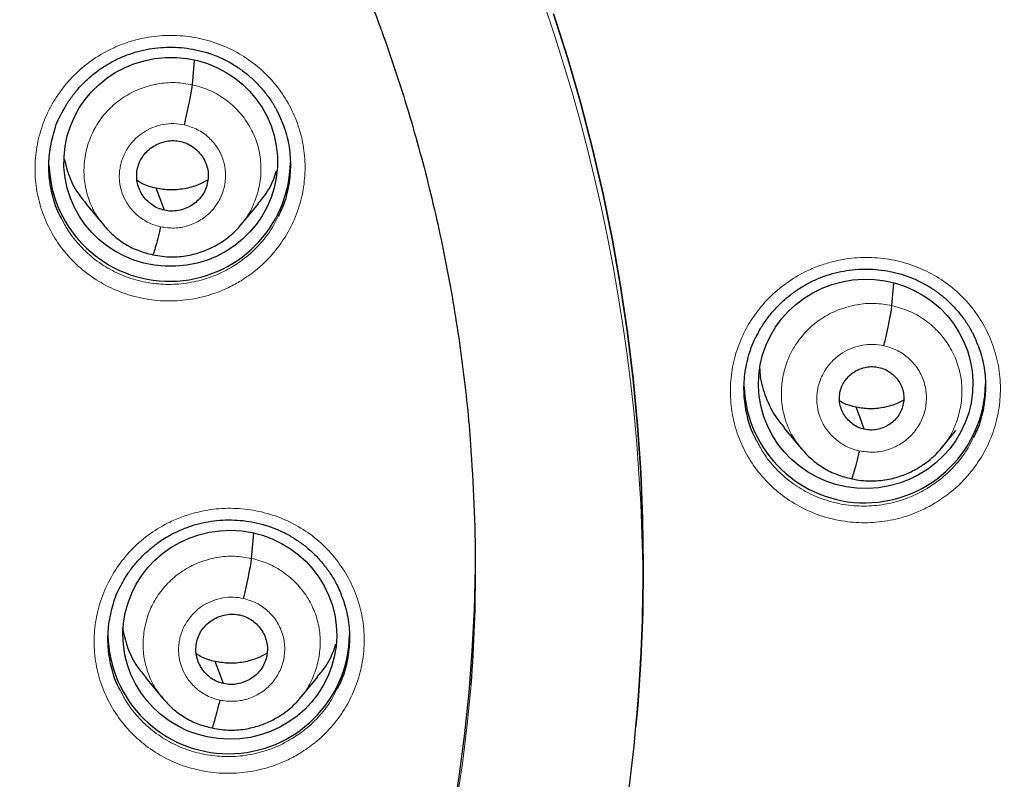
# Model space of a CAD drawing. Header units: millimetres. Extents: x 8 to 2385, y 12 to 2606.
# Tile 133 of 156: x 1076 to 1090, y 1859 to 1870. Entities that reach past the tile are written whole.
import ezdxf

# ---------------------------------------------------------------- set-up
doc = ezdxf.new("R2010")
doc.units = ezdxf.units.MM

msp = doc.modelspace()

# ---------------------------------------------------------------- linework, layer by layer
at = {"color": 7, "linetype": 'Continuous', "lineweight": 30}
for p, q in [((1078.444, 1868.682), (1078.475, 1869.024)), ((1076.95, 1867), (1077.196, 1866.705)), ((1079.128, 1866.711), (1079.373, 1867.008)), ((1079.131, 1866.723), (1079.124, 1866.715)), ((1088.291, 1865.574), (1088.319, 1865.89)), ((1086.771, 1863.853), (1087.017, 1863.558)), ((1088.988, 1863.568), (1089.192, 1863.814)), ((1088.992, 1863.58), (1088.984, 1863.572)), ((1079.278, 1862.016), (1079.31, 1862.372)), ((1077.782, 1860.34), (1078.028, 1860.044)), ((1079.962, 1860.05), (1080.208, 1860.348)), ((1079.966, 1860.062), (1079.958, 1860.054)), ((1084.686, 1859.639), (1084.688, 1859.66))]:
    msp.add_line(p, q, dxfattribs=at)
at = {"color": 7, "linetype": 'Continuous', "lineweight": 30, "flags": 128}
for points in [[(1083.527, 1869.683), (1083.727, 1869.054), (1083.91, 1868.421), (1084.077, 1867.783), (1084.226, 1867.141), (1084.358, 1866.496), (1084.472, 1865.847), (1084.569, 1865.195), (1084.649, 1864.542), (1084.711, 1863.886), (1084.755, 1863.229), (1084.782, 1862.571), (1084.791, 1861.913), (1084.783, 1861.255), (1084.756, 1860.597), (1084.712, 1859.94), (1084.688, 1859.66)], [(1084.688, 1859.66), (1084.712, 1859.94), (1084.756, 1860.597), (1084.783, 1861.255), (1084.791, 1861.913), (1084.782, 1862.571), (1084.755, 1863.229), (1084.711, 1863.886), (1084.649, 1864.542), (1084.569, 1865.195), (1084.472, 1865.847), (1084.358, 1866.496), (1084.226, 1867.141), (1084.077, 1867.783), (1083.91, 1868.421), (1083.727, 1869.054), (1083.527, 1869.683)], [(1078.05, 1866.916), (1077.984, 1867.089), (1077.933, 1867.226)], [(1087.902, 1863.833), (1087.837, 1864.007), (1087.785, 1864.144)], [(1078.884, 1860.253), (1078.818, 1860.427), (1078.766, 1860.564)]]:
    msp.add_lwpolyline(points, dxfattribs=at)
at = {"color": 252, "linetype": 'Continuous', "lineweight": 0}
for centre, radius, start, end in [((1059.33, 1861.516), 25.456, 359.9768, 180.2565), ((1059.329, 1862.269), 23.129, 185.2412, 354.9605)]:
    msp.add_arc(centre, radius, start, end, dxfattribs=at)
at = {"color": 7, "linetype": 'Continuous', "lineweight": 30}
for centre, radius, start, end in [((1078.124, 1867.617), 1.7, 182.2655, 359.1518), ((1087.908, 1864.498), 1.7, 182.1072, 359.1532), ((1060.169, 1861.887), 22.261, 355.7504, 4.4808), ((1059.33, 1862.229), 23.103, 180.848, 359.152), ((1060.242, 1861.884), 24.547, 350.2505, 359.1158), ((1078.956, 1860.967), 1.7, 180.835, 359.165)]:
    msp.add_arc(centre, radius, start, end, dxfattribs=at)
for centre, major_axis, ratio in [((1078.139, 1867.597), (1.502, 0.075), 0.978362), ((1087.921, 1864.474), (1.509, 0.03), 0.976207), ((1078.971, 1860.941), (1.504, -0.014), 0.977835)]:
    msp.add_ellipse(centre, major_axis=major_axis, ratio=ratio, dxfattribs=at)
at = {"color": 252, "linetype": 'Continuous', "lineweight": 0}
for points, knots in [([(1059.487, 1910.611), (1060.879, 1910.576), (1063.663, 1910.506), (1067.806, 1909.942), (1071.883, 1909.047), (1075.864, 1907.795), (1079.716, 1906.204), (1083.41, 1904.284), (1086.917, 1902.052), (1090.209, 1899.524), (1093.26, 1896.72), (1096.047, 1893.663), (1098.548, 1890.375), (1100.742, 1886.884), (1102.614, 1883.216), (1104.149, 1879.399), (1105.332, 1875.465), (1106.161, 1871.443), (1106.61, 1867.366), (1106.728, 1863.658), (1106.532, 1861.33), (1106.45, 1860.364)], [0, 0, 0, 0, 0.053449, 0.106898, 0.160346, 0.213795, 0.267244, 0.320693, 0.374141, 0.42759, 0.481039, 0.534488, 0.587936, 0.641385, 0.694834, 0.748283, 0.801731, 0.85518, 0.908629, 0.962078, 1, 1, 1, 1]), ([(1079.129, 1865.924), (1079.199, 1865.971), (1079.357, 1866.077), (1079.57, 1866.285), (1079.761, 1866.541), (1079.904, 1866.825), (1079.998, 1867.128), (1080.037, 1867.443), (1080.024, 1867.759), (1079.955, 1868.067), (1079.836, 1868.36), (1079.668, 1868.629), (1079.457, 1868.866), (1079.207, 1869.064), (1078.928, 1869.219), (1078.625, 1869.324), (1078.308, 1869.379), (1077.987, 1869.38), (1077.709, 1869.335), (1077.479, 1869.264), (1077.257, 1869.171), (1077.016, 1869.027), (1076.771, 1868.82), (1076.565, 1868.575), (1076.403, 1868.301), (1076.291, 1868.004), (1076.23, 1867.693), (1076.224, 1867.376), (1076.272, 1867.064), (1076.373, 1866.764), (1076.522, 1866.485), (1076.719, 1866.236), (1076.954, 1866.022), (1077.224, 1865.851), (1077.518, 1865.726), (1077.831, 1865.652), (1078.152, 1865.631), (1078.472, 1865.663), (1078.742, 1865.737), (1078.96, 1865.827), (1079.073, 1865.892), (1079.129, 1865.924)], [0, 0, 0, 0, 0.0211662, 0.0480281, 0.07489, 0.1017437, 0.1285974, 0.1554391, 0.1822809, 0.2091122, 0.2359436, 0.2627707, 0.2895978, 0.3164287, 0.3432595, 0.3701004, 0.3969413, 0.4237941, 0.450647, 0.4674317, 0.4842165, 0.5110736, 0.5379307, 0.5647882, 0.5916456, 0.6184957, 0.6453458, 0.6721839, 0.699022, 0.7258512, 0.7526805, 0.7795079, 0.8063353, 0.8331688, 0.8600022, 0.8868469, 0.9136916, 0.9405477, 0.9674039, 0.983702, 1, 1, 1, 1]), ([(1077.205, 1866.702), (1077.17, 1866.743), (1077.083, 1866.846), (1076.99, 1867.042), (1076.925, 1867.274), (1076.911, 1867.516), (1076.943, 1867.756), (1077.021, 1867.986), (1077.142, 1868.197), (1077.303, 1868.38), (1077.498, 1868.529), (1077.719, 1868.638), (1077.956, 1868.701), (1078.203, 1868.723), (1078.364, 1868.696), (1078.444, 1868.682)], [0, 0, 0, 0, 0.052906, 0.131848, 0.210721, 0.289551, 0.368487, 0.447425, 0.526258, 0.605132, 0.684073, 0.763024, 0.842003, 0.920949, 1, 1, 1, 1]), ([(1078.444, 1868.682), (1078.523, 1868.661), (1078.681, 1868.617), (1078.893, 1868.494), (1079.079, 1868.336), (1079.229, 1868.145), (1079.338, 1867.929), (1079.402, 1867.695), (1079.417, 1867.454), (1079.385, 1867.214), (1079.305, 1866.986), (1079.219, 1866.819), (1079.148, 1866.741), (1079.131, 1866.723)], [0, 0, 0, 0, 0.097257, 0.194386, 0.291555, 0.388689, 0.485811, 0.582849, 0.679835, 0.776951, 0.874068, 0.971058, 1, 1, 1, 1]), ([(1077.996, 1866.684), (1077.959, 1866.693), (1077.887, 1866.712), (1077.761, 1866.773), (1077.632, 1866.871), (1077.521, 1867.01), (1077.454, 1867.151), (1077.421, 1867.281), (1077.414, 1867.379), (1077.417, 1867.447), (1077.422, 1867.49), (1077.428, 1867.528), (1077.434, 1867.557), (1077.443, 1867.591), (1077.46, 1867.644), (1077.49, 1867.714), (1077.533, 1867.792), (1077.579, 1867.854), (1077.625, 1867.906), (1077.666, 1867.946), (1077.714, 1867.985), (1077.789, 1868.037), (1077.896, 1868.09), (1078.037, 1868.128), (1078.185, 1868.142), (1078.283, 1868.125), (1078.332, 1868.117)], [0, 0, 0, 0, 0.048482, 0.094532, 0.179656, 0.255768, 0.322801, 0.380775, 0.429613, 0.45063, 0.469382, 0.485874, 0.500101, 0.5078, 0.532003, 0.571395, 0.606083, 0.64744, 0.670607, 0.695418, 0.721877, 0.750005, 0.811679, 0.87389, 0.936598, 1, 1, 1, 1]), ([(1078.332, 1868.117), (1078.394, 1868.098), (1078.519, 1868.06), (1078.679, 1867.946), (1078.805, 1867.797), (1078.886, 1867.621), (1078.919, 1867.43), (1078.9, 1867.237), (1078.831, 1867.055), (1078.716, 1866.896), (1078.564, 1866.772), (1078.385, 1866.691), (1078.189, 1866.656), (1078.06, 1866.674), (1077.996, 1866.684)], [0, 0, 0, 0, 0.083336, 0.166662, 0.249996, 0.333331, 0.416666, 0.5, 0.583335, 0.666671, 0.750002, 0.833334, 0.916666, 1, 1, 1, 1]), ([(1079.651, 1866.832), (1079.627, 1866.782), (1079.563, 1866.647), (1079.411, 1866.452), (1079.222, 1866.264), (1079.08, 1866.17), (1079.018, 1866.128)], [0, 0, 0, 0, 0.173476, 0.469936, 0.766396, 1, 1, 1, 1]), ([(1079.018, 1866.128), (1078.967, 1866.099), (1078.867, 1866.041), (1078.671, 1865.96), (1078.43, 1865.894), (1078.144, 1865.865), (1077.857, 1865.884), (1077.577, 1865.95), (1077.314, 1866.061), (1077.072, 1866.214), (1076.863, 1866.406), (1076.702, 1866.603), (1076.631, 1866.745), (1076.602, 1866.802)], [0, 0, 0, 0, 0.061361, 0.122722, 0.22384, 0.324959, 0.426019, 0.527078, 0.628099, 0.72912, 0.830114, 0.931109, 1, 1, 1, 1]), ([(1088.92, 1862.808), (1088.991, 1862.856), (1089.15, 1862.963), (1089.363, 1863.174), (1089.553, 1863.43), (1089.694, 1863.716), (1089.787, 1864.019), (1089.825, 1864.333), (1089.81, 1864.649), (1089.74, 1864.956), (1089.62, 1865.248), (1089.451, 1865.515), (1089.239, 1865.751), (1088.989, 1865.947), (1088.708, 1866.099), (1088.405, 1866.203), (1088.089, 1866.255), (1087.767, 1866.254), (1087.489, 1866.207), (1087.259, 1866.135), (1087.037, 1866.04), (1086.796, 1865.894), (1086.552, 1865.686), (1086.348, 1865.44), (1086.187, 1865.165), (1086.076, 1864.867), (1086.017, 1864.556), (1086.012, 1864.24), (1086.061, 1863.929), (1086.163, 1863.63), (1086.314, 1863.352), (1086.511, 1863.105), (1086.747, 1862.893), (1087.017, 1862.724), (1087.312, 1862.601), (1087.625, 1862.529), (1087.946, 1862.51), (1088.267, 1862.544), (1088.536, 1862.619), (1088.753, 1862.711), (1088.864, 1862.776), (1088.92, 1862.808)], [0, 0, 0, 0, 0.02145, 0.048321, 0.075192, 0.102039, 0.128887, 0.155709, 0.182532, 0.20934, 0.236148, 0.262957, 0.289767, 0.316594, 0.343421, 0.370273, 0.397126, 0.424, 0.450875, 0.467697, 0.484519, 0.511375, 0.538232, 0.56509, 0.591947, 0.618786, 0.645625, 0.672442, 0.699258, 0.726065, 0.752872, 0.779685, 0.806499, 0.833333, 0.860168, 0.887028, 0.913888, 0.940767, 0.967647, 0.983823, 1, 1, 1, 1]), ([(1087.027, 1863.555), (1086.991, 1863.597), (1086.903, 1863.701), (1086.808, 1863.9), (1086.741, 1864.137), (1086.727, 1864.383), (1086.76, 1864.627), (1086.839, 1864.862), (1086.962, 1865.077), (1087.127, 1865.265), (1087.326, 1865.417), (1087.551, 1865.527), (1087.793, 1865.593), (1088.044, 1865.615), (1088.209, 1865.588), (1088.291, 1865.574)], [0, 0, 0, 0, 0.052581, 0.13155, 0.210449, 0.289307, 0.36827, 0.447235, 0.526096, 0.604997, 0.683965, 0.762943, 0.841949, 0.920922, 1, 1, 1, 1]), ([(1088.291, 1865.574), (1088.371, 1865.552), (1088.532, 1865.508), (1088.749, 1865.383), (1088.938, 1865.223), (1089.091, 1865.029), (1089.203, 1864.808), (1089.268, 1864.571), (1089.283, 1864.325), (1089.25, 1864.08), (1089.169, 1863.847), (1089.081, 1863.677), (1089.008, 1863.598), (1088.992, 1863.58)], [0, 0, 0, 0, 0.097271, 0.194416, 0.291601, 0.388749, 0.485887, 0.582939, 0.67994, 0.777071, 0.874204, 0.971209, 1, 1, 1, 1]), ([(1087.831, 1863.529), (1087.793, 1863.539), (1087.72, 1863.558), (1087.59, 1863.62), (1087.456, 1863.721), (1087.342, 1863.863), (1087.272, 1864.008), (1087.238, 1864.143), (1087.231, 1864.244), (1087.234, 1864.315), (1087.238, 1864.36), (1087.245, 1864.399), (1087.251, 1864.429), (1087.26, 1864.465), (1087.278, 1864.52), (1087.308, 1864.592), (1087.354, 1864.672), (1087.398, 1864.734), (1087.44, 1864.781), (1087.473, 1864.815), (1087.51, 1864.848), (1087.551, 1864.88), (1087.622, 1864.927), (1087.728, 1864.98), (1087.874, 1865.02), (1088.027, 1865.035), (1088.128, 1865.018), (1088.178, 1865.009)], [0, 0, 0, 0, 0.048264, 0.094128, 0.178965, 0.254904, 0.321879, 0.37991, 0.428921, 0.450066, 0.468976, 0.485654, 0.500097, 0.507903, 0.532208, 0.571634, 0.606306, 0.647617, 0.665994, 0.685418, 0.70589, 0.727416, 0.750009, 0.811517, 0.873671, 0.936434, 1, 1, 1, 1]), ([(1088.178, 1865.009), (1088.243, 1864.99), (1088.372, 1864.951), (1088.537, 1864.833), (1088.667, 1864.68), (1088.751, 1864.499), (1088.785, 1864.301), (1088.765, 1864.102), (1088.694, 1863.914), (1088.576, 1863.75), (1088.418, 1863.622), (1088.233, 1863.538), (1088.031, 1863.501), (1087.898, 1863.52), (1087.831, 1863.529)], [0, 0, 0, 0, 0.083335, 0.166665, 0.249997, 0.333327, 0.416665, 0.499999, 0.583336, 0.666671, 0.750001, 0.833334, 0.916665, 1, 1, 1, 1]), ([(1088.805, 1863.013), (1088.756, 1862.984), (1088.656, 1862.926), (1088.462, 1862.844), (1088.221, 1862.776), (1087.934, 1862.745), (1087.647, 1862.762), (1087.367, 1862.826), (1087.103, 1862.935), (1086.862, 1863.086), (1086.652, 1863.276), (1086.488, 1863.474), (1086.416, 1863.617), (1086.386, 1863.676)], [0, 0, 0, 0, 0.0608106, 0.1216212, 0.2226761, 0.3237311, 0.4246948, 0.5256583, 0.6265292, 0.7273995, 0.8281839, 0.9289678, 1, 1, 1, 1]), ([(1089.437, 1863.721), (1089.414, 1863.671), (1089.351, 1863.536), (1089.2, 1863.341), (1089.011, 1863.151), (1088.869, 1863.055), (1088.805, 1863.013)], [0, 0, 0, 0, 0.170818, 0.467134, 0.763451, 1, 1, 1, 1]), ([(1079.962, 1859.276), (1080.031, 1859.322), (1080.189, 1859.427), (1080.402, 1859.635), (1080.593, 1859.89), (1080.736, 1860.174), (1080.83, 1860.476), (1080.869, 1860.79), (1080.856, 1861.105), (1080.788, 1861.413), (1080.669, 1861.706), (1080.501, 1861.973), (1080.29, 1862.21), (1080.041, 1862.408), (1079.761, 1862.563), (1079.458, 1862.668), (1079.142, 1862.723), (1078.82, 1862.724), (1078.542, 1862.679), (1078.312, 1862.609), (1078.09, 1862.515), (1077.848, 1862.372), (1077.603, 1862.166), (1077.398, 1861.922), (1077.236, 1861.648), (1077.123, 1861.351), (1077.062, 1861.041), (1077.056, 1860.726), (1077.103, 1860.414), (1077.204, 1860.114), (1077.354, 1859.836), (1077.55, 1859.587), (1077.785, 1859.373), (1078.054, 1859.202), (1078.349, 1859.077), (1078.662, 1859.004), (1078.983, 1858.982), (1079.303, 1859.015), (1079.573, 1859.088), (1079.792, 1859.179), (1079.905, 1859.243), (1079.962, 1859.276)], [0, 0, 0, 0, 0.021002, 0.047855, 0.074709, 0.10155, 0.128391, 0.155223, 0.182054, 0.208881, 0.235708, 0.262539, 0.28937, 0.316211, 0.343053, 0.369906, 0.396759, 0.423621, 0.450482, 0.467277, 0.484072, 0.510918, 0.537764, 0.56461, 0.591457, 0.618295, 0.645132, 0.671961, 0.69879, 0.725618, 0.752445, 0.779279, 0.806113, 0.832958, 0.859803, 0.88666, 0.913516, 0.940379, 0.967242, 0.983621, 1, 1, 1, 1]), ([(1078.038, 1860.041), (1078.003, 1860.082), (1077.916, 1860.184), (1077.823, 1860.378), (1077.758, 1860.61), (1077.744, 1860.852), (1077.777, 1861.091), (1077.854, 1861.321), (1077.975, 1861.532), (1078.137, 1861.715), (1078.332, 1861.863), (1078.552, 1861.972), (1078.79, 1862.035), (1079.036, 1862.057), (1079.197, 1862.03), (1079.278, 1862.016)], [0, 0, 0, 0, 0.052267, 0.131262, 0.210188, 0.289073, 0.368063, 0.447053, 0.525939, 0.604866, 0.68386, 0.762864, 0.841897, 0.920896, 1, 1, 1, 1]), ([(1079.278, 1862.016), (1079.357, 1861.995), (1079.514, 1861.951), (1079.727, 1861.828), (1079.912, 1861.671), (1080.063, 1861.481), (1080.172, 1861.265), (1080.236, 1861.032), (1080.25, 1860.791), (1080.218, 1860.551), (1080.138, 1860.323), (1080.053, 1860.157), (1079.982, 1860.08), (1079.966, 1860.062)], [0, 0, 0, 0, 0.097317, 0.194505, 0.291735, 0.388929, 0.486111, 0.583209, 0.680256, 0.777433, 0.87461, 0.971658, 1, 1, 1, 1]), ([(1078.829, 1860.021), (1078.793, 1860.031), (1078.721, 1860.049), (1078.596, 1860.11), (1078.466, 1860.207), (1078.356, 1860.345), (1078.288, 1860.485), (1078.255, 1860.615), (1078.248, 1860.714), (1078.251, 1860.782), (1078.256, 1860.825), (1078.262, 1860.863), (1078.268, 1860.892), (1078.277, 1860.927), (1078.293, 1860.979), (1078.323, 1861.049), (1078.367, 1861.127), (1078.412, 1861.189), (1078.458, 1861.241), (1078.5, 1861.281), (1078.548, 1861.321), (1078.622, 1861.372), (1078.73, 1861.424), (1078.871, 1861.463), (1079.019, 1861.477), (1079.116, 1861.46), (1079.165, 1861.452)], [0, 0, 0, 0, 0.048256, 0.094112, 0.178937, 0.254869, 0.321842, 0.379876, 0.428895, 0.450046, 0.468964, 0.48565, 0.500103, 0.507847, 0.532093, 0.571499, 0.606181, 0.647519, 0.670672, 0.695465, 0.721903, 0.750007, 0.811591, 0.873772, 0.93651, 1, 1, 1, 1]), ([(1079.165, 1861.452), (1079.228, 1861.433), (1079.352, 1861.395), (1079.512, 1861.281), (1079.638, 1861.133), (1079.72, 1860.957), (1079.752, 1860.767), (1079.734, 1860.574), (1079.664, 1860.392), (1079.55, 1860.234), (1079.398, 1860.11), (1079.218, 1860.029), (1079.023, 1859.994), (1078.894, 1860.012), (1078.829, 1860.021)], [0, 0, 0, 0, 0.083335, 0.166665, 0.249998, 0.333327, 0.416666, 0.5, 0.583337, 0.666672, 0.750002, 0.833334, 0.916666, 1, 1, 1, 1]), ([(1080.483, 1860.185), (1080.459, 1860.135), (1080.395, 1859.999), (1080.243, 1859.804), (1080.054, 1859.617), (1079.912, 1859.523), (1079.85, 1859.482)], [0, 0, 0, 0, 0.175719, 0.471996, 0.768274, 1, 1, 1, 1]), ([(1079.85, 1859.482), (1079.8, 1859.453), (1079.699, 1859.395), (1079.503, 1859.313), (1079.261, 1859.248), (1078.974, 1859.219), (1078.687, 1859.238), (1078.408, 1859.303), (1078.144, 1859.415), (1077.903, 1859.567), (1077.694, 1859.759), (1077.532, 1859.956), (1077.461, 1860.098), (1077.433, 1860.156)], [0, 0, 0, 0, 0.0615826, 0.1231653, 0.2241714, 0.3251776, 0.4261533, 0.527129, 0.6280632, 0.7289971, 0.8298852, 0.9307731, 1, 1, 1, 1])]:
    msp.add_open_spline(points, degree=3, knots=knots, dxfattribs=at)
at = {"color": 7, "linetype": 'Continuous', "lineweight": 30}
for points, knots in [([(1106.455, 1860.185), (1106.47, 1860.353), (1106.501, 1860.708), (1106.541, 1861.271), (1106.578, 1861.895), (1106.609, 1862.58), (1106.631, 1863.325), (1106.641, 1864.115), (1106.638, 1864.945), (1106.619, 1865.815), (1106.581, 1866.733), (1106.523, 1867.682), (1106.422, 1868.892), (1106.257, 1870.345), (1105.998, 1872.035), (1105.674, 1873.707), (1105.288, 1875.358), (1104.858, 1876.929), (1104.395, 1878.419), (1103.905, 1879.829), (1103.374, 1881.217), (1102.841, 1882.485), (1102.321, 1883.633), (1101.826, 1884.659), (1101.319, 1885.65), (1100.771, 1886.66), (1100.184, 1887.682), (1099.557, 1888.71), (1098.928, 1889.686), (1098.299, 1890.61), (1097.675, 1891.484), (1097.085, 1892.271), (1096.531, 1892.978), (1096.017, 1893.612), (1095.512, 1894.212), (1095.012, 1894.786), (1094.45, 1895.411), (1093.803, 1896.102), (1093.053, 1896.87), (1092.279, 1897.625), (1091.484, 1898.365), (1090.67, 1899.088), (1089.808, 1899.819), (1088.895, 1900.553), (1087.929, 1901.29), (1087.035, 1901.935), (1086.214, 1902.499), (1085.469, 1902.991), (1084.669, 1903.495), (1083.813, 1904.01), (1082.898, 1904.533), (1081.944, 1905.05), (1080.95, 1905.559), (1079.919, 1906.056), (1078.831, 1906.549), (1077.685, 1907.031), (1076.741, 1907.407), (1076.175, 1907.61), (1076.015, 1907.667)], [0, 0, 0, 0, 0.008247, 0.017505, 0.027777, 0.039065, 0.051369, 0.064692, 0.07819, 0.092597, 0.107916, 0.1239, 0.139888, 0.16835, 0.196699, 0.224932, 0.253048, 0.28104, 0.305871, 0.330594, 0.355204, 0.379695, 0.39885, 0.417774, 0.436187, 0.454081, 0.474707, 0.494598, 0.513758, 0.532188, 0.549893, 0.566876, 0.58083, 0.59426, 0.607168, 0.619559, 0.631837, 0.648647, 0.666298, 0.684788, 0.702009, 0.719904, 0.738477, 0.757731, 0.777672, 0.798308, 0.812087, 0.826726, 0.84223, 0.858606, 0.875864, 0.89401, 0.911937, 0.930662, 0.950189, 0.970523, 0.991666, 1, 1, 1, 1]), ([(1064.531, 1883.959), (1064.631, 1883.936), (1064.928, 1883.868), (1065.418, 1883.743), (1065.999, 1883.579), (1066.575, 1883.401), (1067.146, 1883.207), (1067.712, 1883), (1068.273, 1882.777), (1068.827, 1882.541), (1069.374, 1882.29), (1069.915, 1882.025), (1070.448, 1881.747), (1070.974, 1881.455), (1071.492, 1881.15), (1072.002, 1880.831), (1072.503, 1880.5), (1072.994, 1880.155), (1073.477, 1879.799), (1073.95, 1879.43), (1074.413, 1879.049), (1074.865, 1878.656), (1075.307, 1878.251), (1075.738, 1877.836), (1076.158, 1877.41), (1076.566, 1876.973), (1076.963, 1876.525), (1077.347, 1876.068), (1077.719, 1875.601), (1078.079, 1875.124), (1078.426, 1874.639), (1078.759, 1874.145), (1079.079, 1873.642), (1079.386, 1873.131), (1079.679, 1872.613), (1079.959, 1872.087), (1080.224, 1871.554), (1080.474, 1871.015), (1080.711, 1870.469), (1080.932, 1869.918), (1081.139, 1869.361), (1081.331, 1868.799), (1081.508, 1868.232), (1081.67, 1867.66), (1081.816, 1867.085), (1081.947, 1866.507), (1082.062, 1865.925), (1082.162, 1865.34), (1082.246, 1864.753), (1082.314, 1864.179), (1082.346, 1863.8), (1082.361, 1863.618)], [0, 0, 0, 0, 0.0106038, 0.0312341, 0.0518649, 0.0724961, 0.0931276, 0.1137596, 0.1343919, 0.1550247, 0.175658, 0.1962919, 0.2169262, 0.2375612, 0.2581967, 0.2788329, 0.2994697, 0.3201073, 0.3407455, 0.3613844, 0.382024, 0.4026644, 0.4233056, 0.4439476, 0.4645903, 0.4852338, 0.5058782, 0.5265233, 0.5471692, 0.567816, 0.5884636, 0.6091119, 0.6297611, 0.650411, 0.6710617, 0.6917132, 0.7123654, 0.7330183, 0.753672, 0.7743262, 0.7949812, 0.8156367, 0.8362929, 0.8569495, 0.8776067, 0.8982644, 0.9189225, 0.939581, 0.9602398, 0.980899, 1, 1, 1, 1]), ([(1076.606, 1868.284), (1076.624, 1868.318), (1076.666, 1868.399), (1076.749, 1868.52), (1076.851, 1868.645), (1076.966, 1868.761), (1077.092, 1868.866), (1077.228, 1868.959), (1077.372, 1869.039), (1077.522, 1869.104), (1077.677, 1869.154), (1077.836, 1869.189), (1077.998, 1869.209), (1078.162, 1869.214), (1078.327, 1869.204), (1078.489, 1869.178), (1078.649, 1869.137), (1078.802, 1869.082), (1078.948, 1869.012), (1079.086, 1868.929), (1079.215, 1868.833), (1079.335, 1868.724), (1079.446, 1868.604), (1079.543, 1868.473), (1079.609, 1868.371), (1079.637, 1868.311), (1079.643, 1868.299)], [0, 0, 0, 0, 0.031003, 0.074058, 0.117493, 0.161224, 0.205131, 0.249051, 0.292819, 0.336327, 0.379444, 0.422406, 0.465771, 0.50946, 0.553349, 0.59728, 0.641084, 0.684663, 0.727869, 0.770722, 0.81395, 0.85762, 0.901578, 0.945635, 0.989519, 1, 1, 1, 1]), ([(1078.332, 1868.117), (1078.345, 1868.176), (1078.373, 1868.296), (1078.408, 1868.467), (1078.435, 1868.608), (1078.441, 1868.658), (1078.444, 1868.682)], [0, 0, 0, 0, 0.248864, 0.49963, 0.750281, 1, 1, 1, 1]), ([(1076.602, 1866.802), (1076.587, 1866.828), (1076.527, 1866.936), (1076.464, 1867.147), (1076.419, 1867.425), (1076.424, 1867.709), (1076.482, 1867.986), (1076.545, 1868.181), (1076.601, 1868.274), (1076.608, 1868.286)], [0, 0, 0, 0, 0.05814, 0.241027, 0.423975, 0.606923, 0.789957, 0.972992, 1, 1, 1, 1]), ([(1079.643, 1868.304), (1079.682, 1868.219), (1079.759, 1868.047), (1079.818, 1867.77), (1079.831, 1867.487), (1079.793, 1867.207), (1079.732, 1866.985), (1079.669, 1866.867), (1079.651, 1866.832)], [0, 0, 0, 0, 0.184615, 0.36923, 0.553919, 0.738607, 0.923384, 1, 1, 1, 1]), ([(1078.05, 1866.916), (1078.018, 1866.925), (1077.955, 1866.942), (1077.87, 1866.993), (1077.796, 1867.058), (1077.735, 1867.135), (1077.691, 1867.222), (1077.664, 1867.316), (1077.657, 1867.413), (1077.67, 1867.51), (1077.701, 1867.602), (1077.751, 1867.687), (1077.817, 1867.76), (1077.896, 1867.819), (1077.985, 1867.864), (1078.08, 1867.891), (1078.18, 1867.901), (1078.245, 1867.89), (1078.277, 1867.885)], [0, 0, 0, 0, 0.062616, 0.125099, 0.187762, 0.250497, 0.313061, 0.375346, 0.437601, 0.499993, 0.562387, 0.624647, 0.686936, 0.749501, 0.812237, 0.874898, 0.937382, 1, 1, 1, 1]), ([(1078.277, 1867.885), (1078.309, 1867.876), (1078.372, 1867.858), (1078.458, 1867.807), (1078.532, 1867.742), (1078.592, 1867.665), (1078.637, 1867.578), (1078.664, 1867.484), (1078.67, 1867.387), (1078.657, 1867.291), (1078.626, 1867.198), (1078.577, 1867.113), (1078.511, 1867.04), (1078.432, 1866.981), (1078.343, 1866.937), (1078.247, 1866.91), (1078.148, 1866.9), (1078.083, 1866.91), (1078.05, 1866.916)], [0, 0, 0, 0, 0.062616, 0.1251, 0.187762, 0.250497, 0.313061, 0.375346, 0.437601, 0.499993, 0.562387, 0.624647, 0.686937, 0.749502, 0.812237, 0.874899, 0.937382, 1, 1, 1, 1]), ([(1076.644, 1867.629), (1076.66, 1867.56), (1076.7, 1867.394), (1076.807, 1867.18), (1076.914, 1867.054), (1076.955, 1867.004)], [0, 0, 0, 0, 0.29904, 0.727193, 1, 1, 1, 1]), ([(1079.368, 1867.012), (1079.391, 1867.038), (1079.484, 1867.139), (1079.574, 1867.299), (1079.617, 1867.437), (1079.63, 1867.478)], [0, 0, 0, 0, 0.194611, 0.756606, 1, 1, 1, 1]), ([(1077.933, 1867.226), (1077.868, 1867.242), (1077.773, 1867.266), (1077.691, 1867.317), (1077.666, 1867.333)], [0, 0, 0, 0, 0.691579, 1, 1, 1, 1]), ([(1078.661, 1867.342), (1078.616, 1867.318), (1078.513, 1867.262), (1078.333, 1867.214), (1078.131, 1867.193), (1077.999, 1867.215), (1077.933, 1867.226)], [0, 0, 0, 0, 0.201791, 0.468175, 0.733802, 1, 1, 1, 1]), ([(1077.187, 1866.716), (1077.234, 1866.663), (1077.328, 1866.559), (1077.499, 1866.436), (1077.686, 1866.34), (1077.821, 1866.307), (1077.888, 1866.291)], [0, 0, 0, 0, 0.251714, 0.502272, 0.751471, 1, 1, 1, 1]), ([(1077.888, 1866.291), (1077.932, 1866.283), (1078.016, 1866.266), (1078.18, 1866.256), (1078.37, 1866.272), (1078.574, 1866.326), (1078.744, 1866.401), (1078.883, 1866.484), (1078.991, 1866.57), (1079.074, 1866.648), (1079.118, 1866.699), (1079.137, 1866.722)], [0, 0, 0, 0, 0.095367, 0.186026, 0.353918, 0.504622, 0.638091, 0.754269, 0.853225, 0.935073, 1, 1, 1, 1]), ([(1077.996, 1866.684), (1077.989, 1866.655), (1077.975, 1866.597), (1077.949, 1866.493), (1077.92, 1866.383), (1077.898, 1866.313), (1077.891, 1866.297), (1077.889, 1866.293)], [0, 0, 0, 0, 0.1473438, 0.2935753, 0.5849757, 0.8761729, 1, 1, 1, 1]), ([(1086.39, 1865.154), (1086.406, 1865.187), (1086.448, 1865.267), (1086.529, 1865.387), (1086.631, 1865.513), (1086.745, 1865.629), (1086.871, 1865.735), (1087.006, 1865.829), (1087.15, 1865.91), (1087.299, 1865.976), (1087.454, 1866.027), (1087.613, 1866.063), (1087.774, 1866.085), (1087.939, 1866.091), (1088.103, 1866.082), (1088.266, 1866.057), (1088.426, 1866.017), (1088.579, 1865.963), (1088.726, 1865.894), (1088.864, 1865.812), (1088.994, 1865.717), (1089.114, 1865.61), (1089.225, 1865.491), (1089.323, 1865.361), (1089.391, 1865.257), (1089.421, 1865.194), (1089.428, 1865.18)], [0, 0, 0, 0, 0.029823, 0.072799, 0.116154, 0.159808, 0.203642, 0.247495, 0.291202, 0.334655, 0.377723, 0.42064, 0.463959, 0.507604, 0.551449, 0.59534, 0.639108, 0.682658, 0.725838, 0.768663, 0.811854, 0.855484, 0.8994, 0.943409, 0.987245, 1, 1, 1, 1]), ([(1088.178, 1865.009), (1088.192, 1865.069), (1088.219, 1865.188), (1088.255, 1865.359), (1088.282, 1865.5), (1088.288, 1865.55), (1088.291, 1865.574)], [0, 0, 0, 0, 0.24876, 0.499581, 0.750295, 1, 1, 1, 1]), ([(1086.386, 1863.676), (1086.373, 1863.7), (1086.313, 1863.806), (1086.25, 1864.014), (1086.204, 1864.291), (1086.208, 1864.574), (1086.264, 1864.851), (1086.327, 1865.048), (1086.383, 1865.142), (1086.391, 1865.156)], [0, 0, 0, 0, 0.0540015, 0.2370715, 0.4202054, 0.6033394, 0.7866323, 0.9699259, 1, 1, 1, 1]), ([(1089.428, 1865.184), (1089.465, 1865.101), (1089.542, 1864.933), (1089.601, 1864.66), (1089.615, 1864.378), (1089.579, 1864.098), (1089.519, 1863.875), (1089.456, 1863.756), (1089.437, 1863.721)], [0, 0, 0, 0, 0.1793882, 0.364787, 0.550286, 0.7357854, 0.9214627, 1, 1, 1, 1]), ([(1086.43, 1864.685), (1086.432, 1864.65), (1086.437, 1864.512), (1086.512, 1864.281), (1086.626, 1864.035), (1086.734, 1863.907), (1086.776, 1863.857)], [0, 0, 0, 0, 0.1176551, 0.4526378, 0.7879119, 1, 1, 1, 1]), ([(1087.902, 1863.833), (1087.874, 1863.841), (1087.817, 1863.857), (1087.715, 1863.918), (1087.632, 1864.005), (1087.579, 1864.108), (1087.555, 1864.193), (1087.549, 1864.28), (1087.56, 1864.367), (1087.589, 1864.45), (1087.633, 1864.526), (1087.692, 1864.592), (1087.787, 1864.663), (1087.9, 1864.707), (1088.019, 1864.719), (1088.078, 1864.71), (1088.107, 1864.705)], [0, 0, 0, 0, 0.062685, 0.125239, 0.250233, 0.312862, 0.375213, 0.437533, 0.499991, 0.562453, 0.624779, 0.687134, 0.749765, 0.874759, 0.937313, 1, 1, 1, 1]), ([(1088.107, 1864.705), (1088.136, 1864.697), (1088.193, 1864.681), (1088.294, 1864.62), (1088.377, 1864.534), (1088.431, 1864.43), (1088.455, 1864.346), (1088.461, 1864.258), (1088.449, 1864.171), (1088.421, 1864.088), (1088.376, 1864.012), (1088.317, 1863.946), (1088.222, 1863.875), (1088.109, 1863.831), (1087.99, 1863.819), (1087.932, 1863.829), (1087.902, 1863.833)], [0, 0, 0, 0, 0.062685, 0.125239, 0.250233, 0.312862, 0.375213, 0.437533, 0.499992, 0.562453, 0.624779, 0.687134, 0.749766, 0.874759, 0.937314, 1, 1, 1, 1]), ([(1087.785, 1864.144), (1087.723, 1864.159), (1087.642, 1864.178), (1087.571, 1864.221), (1087.555, 1864.231)], [0, 0, 0, 0, 0.768064, 1, 1, 1, 1]), ([(1088.456, 1864.244), (1088.42, 1864.225), (1088.329, 1864.176), (1088.165, 1864.133), (1087.974, 1864.113), (1087.848, 1864.133), (1087.785, 1864.144)], [0, 0, 0, 0, 0.173957, 0.449633, 0.724527, 1, 1, 1, 1]), ([(1087.008, 1863.569), (1087.056, 1863.516), (1087.152, 1863.41), (1087.326, 1863.285), (1087.517, 1863.187), (1087.655, 1863.153), (1087.724, 1863.137)], [0, 0, 0, 0, 0.2516829, 0.5022253, 0.751432, 1, 1, 1, 1]), ([(1087.724, 1863.137), (1087.768, 1863.128), (1087.854, 1863.111), (1088.021, 1863.102), (1088.215, 1863.118), (1088.423, 1863.174), (1088.597, 1863.25), (1088.739, 1863.336), (1088.849, 1863.423), (1088.934, 1863.503), (1088.978, 1863.556), (1088.998, 1863.579)], [0, 0, 0, 0, 0.0953332, 0.1859688, 0.3538376, 0.5045396, 0.6380209, 0.7542191, 0.853199, 0.935068, 1, 1, 1, 1]), ([(1087.831, 1863.529), (1087.824, 1863.5), (1087.811, 1863.443), (1087.784, 1863.338), (1087.755, 1863.229), (1087.733, 1863.158), (1087.726, 1863.143), (1087.724, 1863.138)], [0, 0, 0, 0, 0.147401, 0.293634, 0.584928, 0.876029, 1, 1, 1, 1]), ([(1077.438, 1861.631), (1077.456, 1861.665), (1077.498, 1861.747), (1077.581, 1861.868), (1077.683, 1861.993), (1077.798, 1862.108), (1077.925, 1862.213), (1078.06, 1862.306), (1078.204, 1862.385), (1078.354, 1862.45), (1078.509, 1862.5), (1078.668, 1862.535), (1078.83, 1862.555), (1078.994, 1862.56), (1079.159, 1862.55), (1079.322, 1862.524), (1079.481, 1862.484), (1079.634, 1862.428), (1079.78, 1862.358), (1079.918, 1862.275), (1080.047, 1862.18), (1080.167, 1862.071), (1080.278, 1861.952), (1080.375, 1861.821), (1080.441, 1861.719), (1080.47, 1861.658), (1080.475, 1861.646)], [0, 0, 0, 0, 0.031471, 0.07448, 0.117869, 0.161554, 0.205415, 0.249288, 0.293007, 0.336467, 0.379534, 0.42245, 0.465769, 0.509414, 0.553259, 0.597151, 0.64092, 0.684469, 0.727648, 0.770475, 0.813675, 0.857317, 0.901248, 0.945279, 0.98914, 1, 1, 1, 1]), ([(1079.165, 1861.452), (1079.179, 1861.511), (1079.206, 1861.631), (1079.242, 1861.801), (1079.269, 1861.942), (1079.275, 1861.992), (1079.278, 1862.016)], [0, 0, 0, 0, 0.249162, 0.499757, 0.750154, 1, 1, 1, 1]), ([(1077.433, 1860.156), (1077.418, 1860.181), (1077.358, 1860.289), (1077.295, 1860.499), (1077.251, 1860.776), (1077.256, 1861.059), (1077.314, 1861.335), (1077.377, 1861.529), (1077.433, 1861.621), (1077.439, 1861.633)], [0, 0, 0, 0, 0.057498, 0.24082, 0.42415, 0.60748, 0.79087, 0.974259, 1, 1, 1, 1]), ([(1080.476, 1861.652), (1080.514, 1861.566), (1080.591, 1861.395), (1080.649, 1861.118), (1080.663, 1860.836), (1080.625, 1860.557), (1080.564, 1860.337), (1080.501, 1860.219), (1080.483, 1860.185)], [0, 0, 0, 0, 0.184924, 0.369847, 0.554795, 0.739744, 0.924765, 1, 1, 1, 1]), ([(1078.884, 1860.253), (1078.852, 1860.262), (1078.788, 1860.28), (1078.703, 1860.33), (1078.629, 1860.395), (1078.569, 1860.472), (1078.524, 1860.559), (1078.497, 1860.652), (1078.491, 1860.749), (1078.504, 1860.846), (1078.535, 1860.938), (1078.584, 1861.023), (1078.65, 1861.096), (1078.729, 1861.155), (1078.818, 1861.199), (1078.914, 1861.226), (1079.013, 1861.236), (1079.078, 1861.225), (1079.111, 1861.22)], [0, 0, 0, 0, 0.062617, 0.125102, 0.187766, 0.250501, 0.313064, 0.37535, 0.437605, 0.499997, 0.56239, 0.624648, 0.686935, 0.749498, 0.812234, 0.874897, 0.937382, 1, 1, 1, 1]), ([(1079.111, 1861.22), (1079.143, 1861.211), (1079.206, 1861.193), (1079.319, 1861.126), (1079.433, 1861.006), (1079.507, 1860.823), (1079.5, 1860.625), (1079.419, 1860.444), (1079.27, 1860.31), (1079.113, 1860.25), (1078.981, 1860.237), (1078.916, 1860.248), (1078.884, 1860.253)], [0, 0, 0, 0, 0.062836, 0.12554, 0.250834, 0.375525, 0.499997, 0.624472, 0.749166, 0.874459, 0.937163, 1, 1, 1, 1]), ([(1077.458, 1861.035), (1077.48, 1860.943), (1077.524, 1860.754), (1077.64, 1860.518), (1077.746, 1860.393), (1077.787, 1860.344)], [0, 0, 0, 0, 0.36609, 0.755345, 1, 1, 1, 1]), ([(1080.203, 1860.352), (1080.226, 1860.378), (1080.318, 1860.478), (1080.407, 1860.636), (1080.45, 1860.772), (1080.463, 1860.813)], [0, 0, 0, 0, 0.192627, 0.760503, 1, 1, 1, 1]), ([(1078.766, 1860.564), (1078.701, 1860.58), (1078.607, 1860.604), (1078.525, 1860.655), (1078.499, 1860.671)], [0, 0, 0, 0, 0.691213, 1, 1, 1, 1]), ([(1079.489, 1860.677), (1079.446, 1860.654), (1079.344, 1860.599), (1079.166, 1860.552), (1078.965, 1860.531), (1078.833, 1860.553), (1078.766, 1860.564)], [0, 0, 0, 0, 0.1956451, 0.4640833, 0.7317578, 1, 1, 1, 1]), ([(1078.02, 1860.055), (1078.067, 1860.002), (1078.161, 1859.898), (1078.332, 1859.775), (1078.519, 1859.679), (1078.654, 1859.646), (1078.722, 1859.629)], [0, 0, 0, 0, 0.251655, 0.502192, 0.751409, 1, 1, 1, 1]), ([(1078.722, 1859.63), (1078.765, 1859.621), (1078.85, 1859.604), (1079.014, 1859.595), (1079.204, 1859.611), (1079.407, 1859.665), (1079.578, 1859.739), (1079.717, 1859.823), (1079.826, 1859.908), (1079.909, 1859.987), (1079.952, 1860.039), (1079.972, 1860.061)], [0, 0, 0, 0, 0.095292, 0.185891, 0.353698, 0.504358, 0.637819, 0.75402, 0.85303, 0.934962, 1, 1, 1, 1]), ([(1078.829, 1860.021), (1078.822, 1859.992), (1078.809, 1859.935), (1078.782, 1859.83), (1078.753, 1859.722), (1078.731, 1859.651), (1078.724, 1859.636), (1078.722, 1859.631)], [0, 0, 0, 0, 0.147044, 0.293171, 0.584747, 0.876228, 1, 1, 1, 1])]:
    msp.add_open_spline(points, degree=3, knots=knots, dxfattribs=at)

doc.saveas('drawing.dxf')
